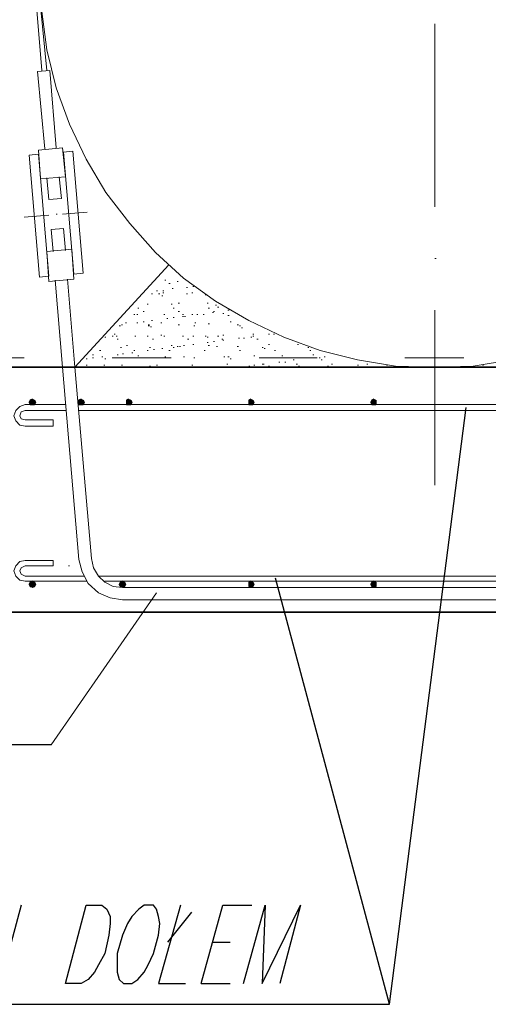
# Model space of a CAD drawing. Header units: millimetres. Extents: x -387992 to 11255, y 102926 to 380857.
# Tile 6 of 27: x -384647 to -383688, y 286292 to 288308. Entities that reach past the tile are written whole.
import ezdxf

# ---------------------------------------------------------------- set-up
doc = ezdxf.new("R2010")
doc.units = ezdxf.units.MM
doc.header["$MEASUREMENT"] = 0
doc.layers.add('Warstwa 1', color=7, linetype='Continuous')

msp = doc.modelspace()

# ---------------------------------------------------------------- hatches: boundary and pattern name
at = {"layer": 'Warstwa 1', "transparency": 33554687}
for points in [[(-384625.446847, 287528.520756), (-384627.548697, 287524.274943), (-384614.852831, 287524.274943)], [(-384627.548697, 287524.274943), (-384625.446847, 287520.050187), (-384616.976008, 287520.050187)], [(-384627.548697, 287524.274943), (-384614.852831, 287524.274943), (-384616.976008, 287520.050187)], [(-384621.201034, 287530.643662), (-384625.446847, 287528.520756), (-384616.976008, 287528.520756)], [(-384625.446847, 287528.520756), (-384616.976008, 287528.520756), (-384614.852831, 287524.274943)], [(-384525.899707, 287528.520756), (-384528.022613, 287524.274943), (-384515.327288, 287524.274943)], [(-384528.022613, 287524.274943), (-384525.899707, 287520.050187), (-384517.429138, 287520.050187)], [(-384528.022613, 287524.274943), (-384515.327288, 287524.274943), (-384517.429138, 287520.050187)], [(-384521.674951, 287530.643662), (-384525.899707, 287528.520756), (-384517.429138, 287528.520756)], [(-384525.899707, 287528.520756), (-384517.429138, 287528.520756), (-384515.327288, 287524.274943)], [(-384424.250717, 287530.643662), (-384428.4968, 287528.520756), (-384420.026231, 287528.520756)], [(-384428.4968, 287528.520756), (-384428.4968, 287524.274943), (-384417.903054, 287524.274943)], [(-384428.4968, 287528.520756), (-384420.026231, 287528.520756), (-384417.903054, 287524.274943)], [(-384428.4968, 287524.274943), (-384428.4968, 287520.050187), (-384420.026231, 287520.050187)], [(-384428.4968, 287524.274943), (-384417.903054, 287524.274943), (-384420.026231, 287520.050187)], [(-384174.374325, 287530.643662), (-384178.620408, 287528.520756), (-384170.149839, 287528.520756)], [(-384178.620408, 287528.520756), (-384178.620408, 287524.274943), (-384168.026663, 287524.274943)], [(-384178.620408, 287528.520756), (-384170.149839, 287528.520756), (-384168.026663, 287524.274943)], [(-384178.620408, 287524.274943), (-384178.620408, 287520.050187), (-384170.149839, 287520.050187)], [(-384178.620408, 287524.274943), (-384168.026663, 287524.274943), (-384170.149839, 287520.050187)], [(-383926.62138, 287528.520756), (-383928.72296, 287524.274943), (-383918.150541, 287524.274943)], [(-383928.72296, 287524.274943), (-383926.62138, 287520.050187), (-383918.150541, 287520.050187)], [(-383928.72296, 287524.274943), (-383918.150541, 287524.274943), (-383918.150541, 287520.050187)], [(-383922.375297, 287530.643662), (-383926.62138, 287528.520756), (-383918.150541, 287528.520756)], [(-383926.62138, 287528.520756), (-383918.150541, 287528.520756), (-383918.150541, 287524.274943)], [(-384625.446847, 287520.050187), (-384616.976008, 287520.050187), (-384621.201034, 287520.050187)], [(-384525.899707, 287520.050187), (-384517.429138, 287520.050187), (-384521.674951, 287520.050187)], [(-384428.4968, 287520.050187), (-384420.026231, 287520.050187), (-384424.250717, 287520.050187)], [(-384178.620408, 287520.050187), (-384170.149839, 287520.050187), (-384174.374325, 287520.050187)], [(-383926.62138, 287520.050187), (-383918.150541, 287520.050187), (-383922.375297, 287520.050187)], [(-384625.446847, 287155.829209), (-384627.548697, 287151.583397), (-384614.852831, 287151.583397)], [(-384625.446847, 287155.829209), (-384627.548697, 287151.583397), (-384614.852831, 287151.583397)], [(-384627.548697, 287151.583397), (-384625.446847, 287147.337584), (-384616.976008, 287147.337584)], [(-384627.548697, 287151.583397), (-384614.852831, 287151.583397), (-384616.976008, 287147.337584)], [(-384627.548697, 287151.583397), (-384625.446847, 287147.337584), (-384616.976008, 287147.337584)], [(-384627.548697, 287151.583397), (-384614.852831, 287151.583397), (-384616.976008, 287147.337584)], [(-384621.201034, 287157.93106), (-384625.446847, 287155.829209), (-384616.976008, 287155.829209)], [(-384621.201034, 287157.93106), (-384625.446847, 287155.829209), (-384616.976008, 287155.829209)], [(-384625.446847, 287155.829209), (-384616.976008, 287155.829209), (-384614.852831, 287151.583397)], [(-384625.446847, 287155.829209), (-384616.976008, 287155.829209), (-384614.852831, 287151.583397)], [(-384625.446847, 287147.337584), (-384616.976008, 287147.337584), (-384621.201034, 287145.235734)], [(-384625.446847, 287147.337584), (-384616.976008, 287147.337584), (-384621.201034, 287145.235734)], [(-384441.192395, 287155.829209), (-384443.315302, 287151.583397), (-384430.619706, 287151.583397)], [(-384441.192395, 287155.829209), (-384443.315302, 287151.583397), (-384430.619706, 287151.583397)], [(-384443.315302, 287151.583397), (-384441.192395, 287147.337584), (-384432.742883, 287147.337584)], [(-384443.315302, 287151.583397), (-384430.619706, 287151.583397), (-384432.742883, 287147.337584)], [(-384443.315302, 287151.583397), (-384441.192395, 287147.337584), (-384432.742883, 287147.337584)], [(-384443.315302, 287151.583397), (-384430.619706, 287151.583397), (-384432.742883, 287147.337584)], [(-384436.967639, 287157.93106), (-384441.192395, 287155.829209), (-384432.742883, 287155.829209)], [(-384436.967639, 287157.93106), (-384441.192395, 287155.829209), (-384432.742883, 287155.829209)], [(-384441.192395, 287155.829209), (-384432.742883, 287155.829209), (-384430.619706, 287151.583397)], [(-384441.192395, 287155.829209), (-384432.742883, 287155.829209), (-384430.619706, 287151.583397)], [(-384441.192395, 287147.337584), (-384432.742883, 287147.337584), (-384436.967639, 287145.235734)], [(-384441.192395, 287147.337584), (-384432.742883, 287147.337584), (-384436.967639, 287145.235734)], [(-384174.374325, 287157.93106), (-384178.620408, 287155.829209), (-384170.149839, 287155.829209)], [(-384178.620408, 287155.829209), (-384178.620408, 287151.583397), (-384168.026663, 287151.583397)], [(-384178.620408, 287155.829209), (-384170.149839, 287155.829209), (-384168.026663, 287151.583397)], [(-384178.620408, 287151.583397), (-384178.620408, 287147.337584), (-384170.149839, 287147.337584)], [(-384178.620408, 287151.583397), (-384168.026663, 287151.583397), (-384170.149839, 287147.337584)], [(-384178.620408, 287147.337584), (-384170.149839, 287147.337584), (-384174.374325, 287145.235734)], [(-383926.62138, 287155.829209), (-383928.72296, 287151.583397), (-383918.150541, 287151.583397)], [(-383928.72296, 287151.583397), (-383926.62138, 287147.337584), (-383918.150541, 287147.337584)], [(-383928.72296, 287151.583397), (-383918.150541, 287151.583397), (-383918.150541, 287147.337584)], [(-383922.375297, 287157.93106), (-383926.62138, 287155.829209), (-383918.150541, 287155.829209)], [(-383926.62138, 287155.829209), (-383918.150541, 287155.829209), (-383918.150541, 287151.583397)], [(-383926.62138, 287147.337584), (-383918.150541, 287147.337584), (-383922.375297, 287145.235734)]]:
    msp.add_hatch(color=7, dxfattribs=at).paths.add_polyline_path(points)

# ---------------------------------------------------------------- linework, layer by layer
at = {"layer": 'Warstwa 1', "color": 8, "lineweight": 15}
for p, q in [((-384559.782524, 287909.704467), (-384508.979355, 287913.929224)), ((-383797.437236, 287712.754151), (-383797.437236, 287354.881376))]:
    msp.add_line(p, q, dxfattribs=at)
at = {"layer": 'Warstwa 1', "color": 7, "lineweight": 9}
for p, q in [((-384559.782524, 287596.286929), (-384525.899707, 287202.408432)), ((-384636.019266, 287488.290276), (-384578.847108, 287488.290276)), ((-384636.019266, 287189.69097), (-384578.847108, 287189.69097))]:
    msp.add_line(p, q, dxfattribs=at)
at = {"layer": 'Warstwa 1', "color": 252, "lineweight": 9}
msp.add_line((-384547.087198, 287189.69097), (-384544.964292, 287189.69097), dxfattribs=at)
at = {"layer": 'Warstwa 1', "color": 7, "lineweight": 13}
msp.add_line((-384583.092921, 286823.347626), (-384367.07856, 287134.642258), dxfattribs=at)
at = {"layer": 'Warstwa 1', "color": 7, "lineweight": 25}
msp.add_line((-384583.092921, 286823.347626), (-385203.559009, 286823.347626), dxfattribs=at)
at = {"layer": 'Warstwa 1', "color": 7, "lineweight": 15}
msp.add_lwpolyline([(-384602.136179, 288324.749399), (-384591.542434, 288246.410807), (-384572.499445, 288168.051158), (-384544.964292, 288093.937862), (-384511.081205, 288021.925337), (-384470.850456, 287954.159703), (-384422.149137, 287890.639883), (-384369.201466, 287831.344819), (-384312.029578, 287778.396878), (-384246.386581, 287731.818735), (-384178.620408, 287691.588256), (-384106.608692, 287657.705439), (-384032.494856, 287630.170285), (-383956.258114, 287611.105161), (-383877.919791, 287598.409835), (-383797.437236, 287596.286929), (-383719.077588, 287598.409835), (-383640.738995, 287611.105161)], dxfattribs=at)
at = {"layer": 'Warstwa 1', "color": 5, "lineweight": 15}
msp.add_lwpolyline([(-384585.194771, 288204.056881), (-384610.628075, 288201.933975), (-384595.788517, 288043.113367)], dxfattribs=at)
for points in [[(-384587.317677, 287782.64323), (-384606.382262, 287780.519784), (-384627.548697, 288030.396446), (-384608.505168, 288032.519352)], [(-384604.259086, 287981.694857), (-384553.434861, 287985.94067), (-384559.782524, 288045.236274), (-384608.505168, 288040.990461)], [(-384536.493453, 287786.867987), (-384517.429138, 287788.990893), (-384538.616359, 288038.867555), (-384557.680944, 288036.765165)], [(-384591.542434, 287833.467725), (-384540.739535, 287837.692482), (-384536.493453, 287776.273971), (-384587.317677, 287772.049215)]]:
    msp.add_lwpolyline(points, close=True, dxfattribs=at)
at = {"layer": 'Warstwa 1', "color": 252, "lineweight": 9}
msp.add_lwpolyline([(-384341.687638, 287805.932031), (-384534.391602, 287596.286929), (-383797.437236, 287596.286929)], dxfattribs=at)
at = {"layer": 'Warstwa 1', "color": 7, "lineweight": 35}
msp.add_lwpolyline([(-384697.437506, 287094.411239), (-382897.447225, 287094.411239), (-382897.447225, 287596.291248), (-384697.437506, 287596.291248)], close=True, dxfattribs=at)
at = {"layer": 'Warstwa 1', "color": 7, "lineweight": 9}
for points in [[(-384534.391602, 287596.286929), (-384500.48719, 287204.531338), (-384496.262703, 287185.466213), (-384485.668958, 287168.525075), (-384472.973362, 287155.829209), (-384456.031954, 287147.337584), (-384436.967639, 287145.235734)], [(-384636.019266, 287520.050187), (-384646.613011, 287515.82543), (-384655.083851, 287507.333265), (-384659.329663, 287496.760845), (-384655.083851, 287486.16737), (-384646.613011, 287477.696801), (-384636.019266, 287475.573354)], [(-384636.019266, 287507.333265), (-384644.490105, 287505.231955), (-384646.613011, 287496.760845), (-384644.490105, 287490.413183), (-384636.019266, 287488.290276)], [(-384636.019266, 287475.573354), (-384578.847108, 287475.573354), (-384578.847108, 287488.290276)], [(-384636.019266, 287200.285525), (-384646.613011, 287198.183135), (-384655.083851, 287189.69097), (-384659.329663, 287179.118551), (-384655.083851, 287168.525075), (-384646.613011, 287160.053966), (-384636.019266, 287157.93106)], [(-384636.019266, 287200.285525), (-384578.847108, 287200.285525), (-384578.847108, 287189.69097)], [(-384525.899707, 287202.408432), (-384519.552044, 287176.995644), (-384506.856179, 287153.706303), (-384485.668958, 287134.642258), (-384462.379617, 287124.048243), (-384436.967639, 287119.823486)], [(-384636.019266, 287189.69097), (-384644.490105, 287185.466213), (-384646.613011, 287179.118551), (-384644.490105, 287172.749831), (-384636.019266, 287168.525075)]]:
    msp.add_lwpolyline(points, dxfattribs=at)
for points in [[(-384614.852831, 287524.274943), (-384616.976008, 287528.520756), (-384621.201034, 287530.643662), (-384625.446847, 287528.520756), (-384627.548697, 287524.274943), (-384625.446847, 287520.050187), (-384616.976008, 287520.050187)], [(-384515.327288, 287524.274943), (-384517.429138, 287528.520756), (-384521.674951, 287530.643662), (-384525.899707, 287528.520756), (-384528.022613, 287524.274943), (-384525.899707, 287520.050187), (-384517.429138, 287520.050187)], [(-384417.903054, 287524.274943), (-384420.026231, 287528.520756), (-384424.250717, 287530.643662), (-384428.4968, 287528.520756), (-384428.4968, 287520.050187), (-384420.026231, 287520.050187)], [(-384168.026663, 287524.274943), (-384170.149839, 287528.520756), (-384174.374325, 287530.643662), (-384178.620408, 287528.520756), (-384178.620408, 287520.050187), (-384170.149839, 287520.050187)], [(-383918.150541, 287524.274943), (-383918.150541, 287528.520756), (-383922.375297, 287530.643662), (-383926.62138, 287528.520756), (-383928.72296, 287524.274943), (-383926.62138, 287520.050187), (-383918.150541, 287520.050187)], [(-384614.852831, 287151.583397), (-384616.976008, 287155.829209), (-384621.201034, 287157.93106), (-384625.446847, 287155.829209), (-384627.548697, 287151.583397), (-384625.446847, 287147.337584), (-384621.201034, 287145.235734), (-384616.976008, 287147.337584)], [(-384614.852831, 287151.583397), (-384616.976008, 287155.829209), (-384621.201034, 287157.93106), (-384625.446847, 287155.829209), (-384627.548697, 287151.583397), (-384625.446847, 287147.337584), (-384621.201034, 287145.235734), (-384616.976008, 287147.337584)], [(-384430.619706, 287151.583397), (-384432.742883, 287155.829209), (-384436.967639, 287157.93106), (-384441.192395, 287155.829209), (-384443.315302, 287151.583397), (-384441.192395, 287147.337584), (-384436.967639, 287145.235734), (-384432.742883, 287147.337584)], [(-384430.619706, 287151.583397), (-384432.742883, 287155.829209), (-384436.967639, 287157.93106), (-384441.192395, 287155.829209), (-384443.315302, 287151.583397), (-384441.192395, 287147.337584), (-384436.967639, 287145.235734), (-384432.742883, 287147.337584)], [(-384168.026663, 287151.583397), (-384170.149839, 287155.829209), (-384174.374325, 287157.93106), (-384178.620408, 287155.829209), (-384178.620408, 287147.337584), (-384174.374325, 287145.235734), (-384170.149839, 287147.337584)], [(-383918.150541, 287151.583397), (-383918.150541, 287155.829209), (-383922.375297, 287157.93106), (-383926.62138, 287155.829209), (-383928.72296, 287151.583397), (-383926.62138, 287147.337584), (-383922.375297, 287145.235734), (-383918.150541, 287147.337584)]]:
    msp.add_lwpolyline(points, close=True, dxfattribs=at)
at = {"layer": 'Warstwa 1'}
for points in [[(-384625.446847, 287528.520756), (-384627.548697, 287524.274943), (-384614.852831, 287524.274943)], [(-384627.548697, 287524.274943), (-384625.446847, 287520.050187), (-384616.976008, 287520.050187)], [(-384627.548697, 287524.274943), (-384614.852831, 287524.274943), (-384616.976008, 287520.050187)], [(-384621.201034, 287530.643662), (-384625.446847, 287528.520756), (-384616.976008, 287528.520756)], [(-384625.446847, 287528.520756), (-384616.976008, 287528.520756), (-384614.852831, 287524.274943)], [(-384525.899707, 287528.520756), (-384528.022613, 287524.274943), (-384515.327288, 287524.274943)], [(-384528.022613, 287524.274943), (-384525.899707, 287520.050187), (-384517.429138, 287520.050187)], [(-384528.022613, 287524.274943), (-384515.327288, 287524.274943), (-384517.429138, 287520.050187)], [(-384521.674951, 287530.643662), (-384525.899707, 287528.520756), (-384517.429138, 287528.520756)], [(-384525.899707, 287528.520756), (-384517.429138, 287528.520756), (-384515.327288, 287524.274943)], [(-384424.250717, 287530.643662), (-384428.4968, 287528.520756), (-384420.026231, 287528.520756)], [(-384428.4968, 287528.520756), (-384428.4968, 287524.274943), (-384417.903054, 287524.274943)], [(-384428.4968, 287528.520756), (-384420.026231, 287528.520756), (-384417.903054, 287524.274943)], [(-384428.4968, 287524.274943), (-384428.4968, 287520.050187), (-384420.026231, 287520.050187)], [(-384428.4968, 287524.274943), (-384417.903054, 287524.274943), (-384420.026231, 287520.050187)], [(-384174.374325, 287530.643662), (-384178.620408, 287528.520756), (-384170.149839, 287528.520756)], [(-384178.620408, 287528.520756), (-384178.620408, 287524.274943), (-384168.026663, 287524.274943)], [(-384178.620408, 287528.520756), (-384170.149839, 287528.520756), (-384168.026663, 287524.274943)], [(-384178.620408, 287524.274943), (-384178.620408, 287520.050187), (-384170.149839, 287520.050187)], [(-384178.620408, 287524.274943), (-384168.026663, 287524.274943), (-384170.149839, 287520.050187)], [(-383926.62138, 287528.520756), (-383928.72296, 287524.274943), (-383918.150541, 287524.274943)], [(-383928.72296, 287524.274943), (-383926.62138, 287520.050187), (-383918.150541, 287520.050187)], [(-383928.72296, 287524.274943), (-383918.150541, 287524.274943), (-383918.150541, 287520.050187)], [(-383922.375297, 287530.643662), (-383926.62138, 287528.520756), (-383918.150541, 287528.520756)], [(-383926.62138, 287528.520756), (-383918.150541, 287528.520756), (-383918.150541, 287524.274943)], [(-384625.446847, 287520.050187), (-384616.976008, 287520.050187), (-384621.201034, 287520.050187)], [(-384525.899707, 287520.050187), (-384517.429138, 287520.050187), (-384521.674951, 287520.050187)], [(-384428.4968, 287520.050187), (-384420.026231, 287520.050187), (-384424.250717, 287520.050187)], [(-384178.620408, 287520.050187), (-384170.149839, 287520.050187), (-384174.374325, 287520.050187)], [(-383926.62138, 287520.050187), (-383918.150541, 287520.050187), (-383922.375297, 287520.050187)], [(-384625.446847, 287155.829209), (-384627.548697, 287151.583397), (-384614.852831, 287151.583397)], [(-384625.446847, 287155.829209), (-384627.548697, 287151.583397), (-384614.852831, 287151.583397)], [(-384627.548697, 287151.583397), (-384625.446847, 287147.337584), (-384616.976008, 287147.337584)], [(-384627.548697, 287151.583397), (-384614.852831, 287151.583397), (-384616.976008, 287147.337584)], [(-384627.548697, 287151.583397), (-384625.446847, 287147.337584), (-384616.976008, 287147.337584)], [(-384627.548697, 287151.583397), (-384614.852831, 287151.583397), (-384616.976008, 287147.337584)], [(-384621.201034, 287157.93106), (-384625.446847, 287155.829209), (-384616.976008, 287155.829209)], [(-384621.201034, 287157.93106), (-384625.446847, 287155.829209), (-384616.976008, 287155.829209)], [(-384625.446847, 287155.829209), (-384616.976008, 287155.829209), (-384614.852831, 287151.583397)], [(-384625.446847, 287155.829209), (-384616.976008, 287155.829209), (-384614.852831, 287151.583397)], [(-384625.446847, 287147.337584), (-384616.976008, 287147.337584), (-384621.201034, 287145.235734)], [(-384625.446847, 287147.337584), (-384616.976008, 287147.337584), (-384621.201034, 287145.235734)], [(-384441.192395, 287155.829209), (-384443.315302, 287151.583397), (-384430.619706, 287151.583397)], [(-384441.192395, 287155.829209), (-384443.315302, 287151.583397), (-384430.619706, 287151.583397)], [(-384443.315302, 287151.583397), (-384441.192395, 287147.337584), (-384432.742883, 287147.337584)], [(-384443.315302, 287151.583397), (-384430.619706, 287151.583397), (-384432.742883, 287147.337584)], [(-384443.315302, 287151.583397), (-384441.192395, 287147.337584), (-384432.742883, 287147.337584)], [(-384443.315302, 287151.583397), (-384430.619706, 287151.583397), (-384432.742883, 287147.337584)], [(-384436.967639, 287157.93106), (-384441.192395, 287155.829209), (-384432.742883, 287155.829209)], [(-384436.967639, 287157.93106), (-384441.192395, 287155.829209), (-384432.742883, 287155.829209)], [(-384441.192395, 287155.829209), (-384432.742883, 287155.829209), (-384430.619706, 287151.583397)], [(-384441.192395, 287155.829209), (-384432.742883, 287155.829209), (-384430.619706, 287151.583397)], [(-384441.192395, 287147.337584), (-384432.742883, 287147.337584), (-384436.967639, 287145.235734)], [(-384441.192395, 287147.337584), (-384432.742883, 287147.337584), (-384436.967639, 287145.235734)], [(-384174.374325, 287157.93106), (-384178.620408, 287155.829209), (-384170.149839, 287155.829209)], [(-384178.620408, 287155.829209), (-384178.620408, 287151.583397), (-384168.026663, 287151.583397)], [(-384178.620408, 287155.829209), (-384170.149839, 287155.829209), (-384168.026663, 287151.583397)], [(-384178.620408, 287151.583397), (-384178.620408, 287147.337584), (-384170.149839, 287147.337584)], [(-384178.620408, 287151.583397), (-384168.026663, 287151.583397), (-384170.149839, 287147.337584)], [(-384178.620408, 287147.337584), (-384170.149839, 287147.337584), (-384174.374325, 287145.235734)], [(-383926.62138, 287155.829209), (-383928.72296, 287151.583397), (-383918.150541, 287151.583397)], [(-383928.72296, 287151.583397), (-383926.62138, 287147.337584), (-383918.150541, 287147.337584)], [(-383928.72296, 287151.583397), (-383918.150541, 287151.583397), (-383918.150541, 287147.337584)], [(-383922.375297, 287157.93106), (-383926.62138, 287155.829209), (-383918.150541, 287155.829209)], [(-383926.62138, 287155.829209), (-383918.150541, 287155.829209), (-383918.150541, 287151.583397)], [(-383926.62138, 287147.337584), (-383918.150541, 287147.337584), (-383922.375297, 287145.235734)]]:
    msp.add_lwpolyline(points, dxfattribs=at)
at = {"layer": 'Warstwa 1', "color": 7, "lineweight": 25}
for points in [[(-385724.492535, 286291.813876), (-383890.615387, 286291.813876), (-384123.550101, 287164.278722)], [(-384276.023315, 286334.167802), (-384231.546753, 286495.111586), (-384172.251419, 286495.111586)], [(-384189.214154, 286334.167802), (-384144.737592, 286495.111586), (-384151.085254, 286334.167802), (-384072.746662, 286495.111586), (-384115.100588, 286334.167802)]]:
    msp.add_lwpolyline(points, dxfattribs=at)
for points in [[(-384553.434861, 286334.167802), (-384511.081205, 286495.111586), (-384479.321025, 286495.111586), (-384468.727549, 286486.641017), (-384462.379617, 286471.822515), (-384462.379617, 286457.004013), (-384464.502793, 286433.714942), (-384472.973362, 286395.585772), (-384485.668958, 286372.296701), (-384494.139527, 286357.478199), (-384506.856179, 286342.638371), (-384521.674951, 286334.167802)], [(-384392.490807, 286495.111586), (-384403.084283, 286486.641017), (-384417.903054, 286471.822515), (-384426.373894, 286457.004013), (-384436.967639, 286433.714942), (-384447.561385, 286395.585772), (-384447.561385, 286357.478199), (-384443.315302, 286342.638371), (-384434.844463, 286334.167802), (-384417.903054, 286334.167802), (-384405.207459, 286342.638371), (-384392.490807, 286357.478199), (-384384.019968, 286372.296701), (-384373.447549, 286395.585772), (-384362.853803, 286433.714942), (-384360.730897, 286457.004013), (-384362.853803, 286471.822515), (-384367.07856, 286486.641017), (-384373.447549, 286495.111586)]]:
    msp.add_lwpolyline(points, close=True, dxfattribs=at)
at = {"layer": 'Warstwa 1', "color": 5, "lineweight": 15}
for points in [[(-384612.729925, 288335.343415), (-384612.729925, 288335.343415), (-384602.136179, 288204.056881), (-384602.136179, 288204.056881)], [(-384604.259086, 288335.343415), (-384604.259086, 288335.343415), (-384591.542434, 288204.056881), (-384591.542434, 288204.056881)], [(-384585.194771, 288204.056881), (-384585.194771, 288204.056881), (-384572.499445, 288045.236274), (-384572.499445, 288045.236274)], [(-384566.151513, 287985.94067), (-384566.151513, 287985.94067), (-384561.9057, 287941.464378), (-384561.9057, 287941.464378)], [(-384591.542434, 287983.817763), (-384591.542434, 287983.817763), (-384587.317677, 287939.341471), (-384587.317677, 287939.341471)], [(-384587.317677, 287939.341471), (-384587.317677, 287939.341471), (-384561.9057, 287941.464378), (-384561.9057, 287941.464378)], [(-384583.092921, 287877.944557), (-384583.092921, 287877.944557), (-384557.680944, 287880.046407), (-384557.680944, 287880.046407)], [(-384583.092921, 287877.944557), (-384583.092921, 287877.944557), (-384578.847108, 287833.467725), (-384578.847108, 287833.467725)], [(-384557.680944, 287880.046407), (-384557.680944, 287880.046407), (-384553.434861, 287835.569575), (-384553.434861, 287835.569575)], [(-384574.622352, 287774.172121), (-384574.622352, 287774.172121), (-384559.782524, 287596.286929), (-384559.782524, 287596.286929)], [(-384549.210104, 287776.273971), (-384549.210104, 287776.273971), (-384534.391602, 287596.286929), (-384534.391602, 287596.286929)]]:
    msp.add_open_spline(points, degree=3, dxfattribs=at)
at = {"layer": 'Warstwa 1', "color": 8, "lineweight": 15}
for points in [[(-383797.437236, 288299.337152), (-383797.437236, 288299.337152), (-383797.437236, 287924.522699), (-383797.437236, 287924.522699)], [(-384638.142442, 287903.356805), (-384638.142442, 287903.356805), (-384587.317677, 287907.581561), (-384587.317677, 287907.581561)], [(-384572.499445, 287909.704467), (-384572.499445, 287909.704467), (-384570.376269, 287909.704467), (-384570.376269, 287909.704467)], [(-383797.437236, 287818.648953), (-383797.437236, 287818.648953), (-383795.31433, 287818.648953), (-383795.31433, 287818.648953)]]:
    msp.add_open_spline(points, degree=3, dxfattribs=at)
at = {"layer": 'Warstwa 1', "color": 252, "lineweight": 9}
for points in [[(-384350.137151, 287774.172121), (-384350.137151, 287774.172121), (-384348.035301, 287774.172121), (-384348.035301, 287774.172121)], [(-384341.687638, 287767.824458), (-384341.687638, 287767.824458), (-384339.564732, 287767.824458), (-384339.564732, 287767.824458)], [(-384324.74623, 287772.049215), (-384324.74623, 287772.049215), (-384322.623324, 287772.049215), (-384322.623324, 287772.049215)], [(-384377.672305, 287746.636967), (-384377.672305, 287746.636967), (-384375.549129, 287746.636967), (-384375.549129, 287746.636967)], [(-384367.07856, 287752.98463), (-384367.07856, 287752.98463), (-384364.955653, 287752.98463), (-384364.955653, 287752.98463)], [(-384362.853803, 287746.636967), (-384362.853803, 287746.636967), (-384360.730897, 287746.636967), (-384360.730897, 287746.636967)], [(-384354.382964, 287752.98463), (-384354.382964, 287752.98463), (-384352.260058, 287752.98463), (-384352.260058, 287752.98463)], [(-384354.382964, 287748.760414), (-384354.382964, 287748.760414), (-384352.260058, 287748.760414), (-384352.260058, 287748.760414)], [(-384335.318649, 287757.230983), (-384335.318649, 287757.230983), (-384333.195743, 287757.230983), (-384333.195743, 287757.230983)], [(-384305.681645, 287759.353889), (-384305.681645, 287759.353889), (-384303.558739, 287759.353889), (-384303.558739, 287759.353889)], [(-384305.681645, 287746.636967), (-384305.681645, 287746.636967), (-384303.558739, 287746.636967), (-384303.558739, 287746.636967)], [(-384295.0879, 287748.760414), (-384295.0879, 287748.760414), (-384292.964724, 287748.760414), (-384292.964724, 287748.760414)], [(-384292.964724, 287761.455739), (-384292.964724, 287761.455739), (-384290.841817, 287761.455739), (-384290.841817, 287761.455739)], [(-384267.552746, 287744.514061), (-384267.552746, 287744.514061), (-384265.450896, 287744.514061), (-384265.450896, 287744.514061)], [(-384386.142874, 287725.471072), (-384386.142874, 287725.471072), (-384384.019968, 287725.471072), (-384384.019968, 287725.471072)], [(-384356.50614, 287742.412211), (-384356.50614, 287742.412211), (-384354.382964, 287742.412211), (-384354.382964, 287742.412211)], [(-384337.441556, 287725.471072), (-384337.441556, 287725.471072), (-384335.318649, 287725.471072), (-384335.318649, 287725.471072)], [(-384322.623324, 287727.572923), (-384322.623324, 287727.572923), (-384320.500147, 287727.572923), (-384320.500147, 287727.572923)], [(-384263.32799, 287727.572923), (-384263.32799, 287727.572923), (-384261.204813, 287727.572923), (-384261.204813, 287727.572923)], [(-384246.386581, 287723.348166), (-384246.386581, 287723.348166), (-384244.263405, 287723.348166), (-384244.263405, 287723.348166)], [(-384413.678298, 287704.283581), (-384413.678298, 287704.283581), (-384411.555392, 287704.283581), (-384411.555392, 287704.283581)], [(-384407.330365, 287704.283581), (-384407.330365, 287704.283581), (-384405.207459, 287704.283581), (-384405.207459, 287704.283581)], [(-384405.207459, 287717.000503), (-384405.207459, 287717.000503), (-384403.084283, 287717.000503), (-384403.084283, 287717.000503)], [(-384394.613713, 287710.652301), (-384394.613713, 287710.652301), (-384392.490807, 287710.652301), (-384392.490807, 287710.652301)], [(-384352.260058, 287704.283581), (-384352.260058, 287704.283581), (-384350.137151, 287704.283581), (-384350.137151, 287704.283581)], [(-384333.195743, 287717.000503), (-384333.195743, 287717.000503), (-384331.093893, 287717.000503), (-384331.093893, 287717.000503)], [(-384322.623324, 287710.652301), (-384322.623324, 287710.652301), (-384320.500147, 287710.652301), (-384320.500147, 287710.652301)], [(-384314.152485, 287704.283581), (-384314.152485, 287704.283581), (-384312.029578, 287704.283581), (-384312.029578, 287704.283581)], [(-384295.0879, 287704.283581), (-384295.0879, 287704.283581), (-384292.964724, 287704.283581), (-384292.964724, 287704.283581)], [(-384284.494154, 287704.283581), (-384284.494154, 287704.283581), (-384282.392304, 287704.283581), (-384282.392304, 287704.283581)], [(-384271.798559, 287704.283581), (-384271.798559, 287704.283581), (-384269.675652, 287704.283581), (-384269.675652, 287704.283581)], [(-384261.204813, 287717.000503), (-384261.204813, 287717.000503), (-384259.081907, 287717.000503), (-384259.081907, 287717.000503)], [(-384252.734244, 287708.529394), (-384252.734244, 287708.529394), (-384250.611068, 287708.529394), (-384250.611068, 287708.529394)], [(-384250.611068, 287710.652301), (-384250.611068, 287710.652301), (-384248.488161, 287710.652301), (-384248.488161, 287710.652301)], [(-384242.140499, 287719.101813), (-384242.140499, 287719.101813), (-384240.038649, 287719.101813), (-384240.038649, 287719.101813)], [(-384231.546753, 287706.406488), (-384231.546753, 287706.406488), (-384229.444903, 287706.406488), (-384229.444903, 287706.406488)], [(-384220.974334, 287712.754151), (-384220.974334, 287712.754151), (-384218.851428, 287712.754151), (-384218.851428, 287712.754151)], [(-384439.090545, 287683.117147), (-384439.090545, 287683.117147), (-384436.967639, 287683.117147), (-384436.967639, 287683.117147)], [(-384430.619706, 287687.341903), (-384430.619706, 287687.341903), (-384428.4968, 287687.341903), (-384428.4968, 287687.341903)], [(-384407.330365, 287687.341903), (-384407.330365, 287687.341903), (-384405.207459, 287687.341903), (-384405.207459, 287687.341903)], [(-384394.613713, 287689.465349), (-384394.613713, 287689.465349), (-384392.490807, 287689.465349), (-384392.490807, 287689.465349)], [(-384384.019968, 287683.117147), (-384384.019968, 287683.117147), (-384381.897061, 287683.117147), (-384381.897061, 287683.117147)], [(-384377.672305, 287691.588256), (-384377.672305, 287691.588256), (-384375.549129, 287691.588256), (-384375.549129, 287691.588256)], [(-384358.60772, 287687.341903), (-384358.60772, 287687.341903), (-384356.50614, 287687.341903), (-384356.50614, 287687.341903)], [(-384345.912395, 287695.813012), (-384345.912395, 287695.813012), (-384343.789488, 287695.813012), (-384343.789488, 287695.813012)], [(-384333.195743, 287697.935919), (-384333.195743, 287697.935919), (-384331.093893, 287697.935919), (-384331.093893, 287697.935919)], [(-384322.623324, 287683.117147), (-384322.623324, 287683.117147), (-384320.500147, 287683.117147), (-384320.500147, 287683.117147)], [(-384314.152485, 287700.058825), (-384314.152485, 287700.058825), (-384312.029578, 287700.058825), (-384312.029578, 287700.058825)], [(-384309.906402, 287700.058825), (-384309.906402, 287700.058825), (-384307.783495, 287700.058825), (-384307.783495, 287700.058825)], [(-384288.739967, 287687.341903), (-384288.739967, 287687.341903), (-384286.617061, 287687.341903), (-384286.617061, 287687.341903)], [(-384261.204813, 287685.218997), (-384261.204813, 287685.218997), (-384259.081907, 287685.218997), (-384259.081907, 287685.218997)], [(-384220.974334, 287702.160675), (-384220.974334, 287702.160675), (-384218.851428, 287702.160675), (-384218.851428, 287702.160675)], [(-384216.728251, 287689.465349), (-384216.728251, 287689.465349), (-384214.605345, 287689.465349), (-384214.605345, 287689.465349)], [(-384201.909749, 287683.117147), (-384201.909749, 287683.117147), (-384199.786843, 287683.117147), (-384199.786843, 287683.117147)], [(-384453.909047, 287664.053102), (-384453.909047, 287664.053102), (-384451.785871, 287664.053102), (-384451.785871, 287664.053102)], [(-384443.315302, 287680.99424), (-384443.315302, 287680.99424), (-384441.192395, 287680.99424), (-384441.192395, 287680.99424)], [(-384384.019968, 287680.99424), (-384384.019968, 287680.99424), (-384381.897061, 287680.99424), (-384381.897061, 287680.99424)], [(-384379.795211, 287678.871334), (-384379.795211, 287678.871334), (-384377.672305, 287678.871334), (-384377.672305, 287678.871334)], [(-384290.841817, 287680.99424), (-384290.841817, 287680.99424), (-384288.739967, 287680.99424), (-384288.739967, 287680.99424)], [(-384197.663937, 287680.99424), (-384197.663937, 287680.99424), (-384195.561816, 287680.99424), (-384195.561816, 287680.99424)], [(-384193.43891, 287676.748428), (-384193.43891, 287676.748428), (-384191.316004, 287676.748428), (-384191.316004, 287676.748428)], [(-384170.149839, 287664.053102), (-384170.149839, 287664.053102), (-384168.026663, 287664.053102), (-384168.026663, 287664.053102)], [(-384138.389929, 287664.053102), (-384138.389929, 287664.053102), (-384136.266752, 287664.053102), (-384136.266752, 287664.053102)], [(-384127.796183, 287664.053102), (-384127.796183, 287664.053102), (-384125.673007, 287664.053102), (-384125.673007, 287664.053102)], [(-384472.973362, 287657.705439), (-384472.973362, 287657.705439), (-384470.850456, 287657.705439), (-384470.850456, 287657.705439)], [(-384458.133804, 287659.806749), (-384458.133804, 287659.806749), (-384456.031954, 287659.806749), (-384456.031954, 287659.806749)], [(-384449.684291, 287659.806749), (-384449.684291, 287659.806749), (-384447.561385, 287659.806749), (-384447.561385, 287659.806749)], [(-384447.561385, 287653.459087), (-384447.561385, 287653.459087), (-384445.438208, 287653.459087), (-384445.438208, 287653.459087)], [(-384411.555392, 287659.806749), (-384411.555392, 287659.806749), (-384409.432485, 287659.806749), (-384409.432485, 287659.806749)], [(-384386.142874, 287659.806749), (-384386.142874, 287659.806749), (-384384.019968, 287659.806749), (-384384.019968, 287659.806749)], [(-384375.549129, 287653.459087), (-384375.549129, 287653.459087), (-384373.447549, 287653.459087), (-384373.447549, 287653.459087)], [(-384358.60772, 287661.930196), (-384358.60772, 287661.930196), (-384356.50614, 287661.930196), (-384356.50614, 287661.930196)], [(-384352.260058, 287659.806749), (-384352.260058, 287659.806749), (-384350.137151, 287659.806749), (-384350.137151, 287659.806749)], [(-384314.152485, 287659.806749), (-384314.152485, 287659.806749), (-384312.029578, 287659.806749), (-384312.029578, 287659.806749)], [(-384303.558739, 287653.459087), (-384303.558739, 287653.459087), (-384301.435833, 287653.459087), (-384301.435833, 287653.459087)], [(-384292.964724, 287659.806749), (-384292.964724, 287659.806749), (-384290.841817, 287659.806749), (-384290.841817, 287659.806749)], [(-384292.964724, 287642.865611), (-384292.964724, 287642.865611), (-384290.841817, 287642.865611), (-384290.841817, 287642.865611)], [(-384267.552746, 287659.806749), (-384267.552746, 287659.806749), (-384265.450896, 287659.806749), (-384265.450896, 287659.806749)], [(-384263.32799, 287657.705439), (-384263.32799, 287657.705439), (-384261.204813, 287657.705439), (-384261.204813, 287657.705439)], [(-384263.32799, 287647.111424), (-384263.32799, 287647.111424), (-384261.204813, 287647.111424), (-384261.204813, 287647.111424)], [(-384250.611068, 287649.23433), (-384250.611068, 287649.23433), (-384248.488161, 287649.23433), (-384248.488161, 287649.23433)], [(-384242.140499, 287659.806749), (-384242.140499, 287659.806749), (-384240.038649, 287659.806749), (-384240.038649, 287659.806749)], [(-384233.669659, 287653.459087), (-384233.669659, 287653.459087), (-384231.546753, 287653.459087), (-384231.546753, 287653.459087)], [(-384231.546753, 287661.930196), (-384231.546753, 287661.930196), (-384229.444903, 287661.930196), (-384229.444903, 287661.930196)], [(-384231.546753, 287651.357237), (-384231.546753, 287651.357237), (-384229.444903, 287651.357237), (-384229.444903, 287651.357237)], [(-384199.786843, 287655.581993), (-384199.786843, 287655.581993), (-384197.663937, 287655.581993), (-384197.663937, 287655.581993)], [(-384189.214154, 287655.581993), (-384189.214154, 287655.581993), (-384187.091247, 287655.581993), (-384187.091247, 287655.581993)], [(-384174.374325, 287657.705439), (-384174.374325, 287657.705439), (-384172.251419, 287657.705439), (-384172.251419, 287657.705439)], [(-384170.149839, 287659.806749), (-384170.149839, 287659.806749), (-384168.026663, 287659.806749), (-384168.026663, 287659.806749)], [(-384170.149839, 287659.806749), (-384170.149839, 287659.806749), (-384168.026663, 287659.806749), (-384168.026663, 287659.806749)], [(-384161.679, 287653.459087), (-384161.679, 287653.459087), (-384159.556093, 287653.459087), (-384159.556093, 287653.459087)], [(-384138.389929, 287642.865611), (-384138.389929, 287642.865611), (-384136.266752, 287642.865611), (-384136.266752, 287642.865611)], [(-384079.094595, 287642.865611), (-384079.094595, 287642.865611), (-384076.971418, 287642.865611), (-384076.971418, 287642.865611)], [(-384483.545781, 287630.170285), (-384483.545781, 287630.170285), (-384481.444201, 287630.170285), (-384481.444201, 287630.170285)], [(-384441.192395, 287636.517948), (-384441.192395, 287636.517948), (-384439.090545, 287636.517948), (-384439.090545, 287636.517948)], [(-384436.967639, 287623.822083), (-384436.967639, 287623.822083), (-384434.844463, 287623.822083), (-384434.844463, 287623.822083)], [(-384428.4968, 287640.763761), (-384428.4968, 287640.763761), (-384426.373894, 287640.763761), (-384426.373894, 287640.763761)], [(-384417.903054, 287625.923933), (-384417.903054, 287625.923933), (-384415.801474, 287625.923933), (-384415.801474, 287625.923933)], [(-384413.678298, 287630.170285), (-384413.678298, 287630.170285), (-384411.555392, 287630.170285), (-384411.555392, 287630.170285)], [(-384386.142874, 287630.170285), (-384386.142874, 287630.170285), (-384384.019968, 287630.170285), (-384384.019968, 287630.170285)], [(-384381.897061, 287636.517948), (-384381.897061, 287636.517948), (-384379.795211, 287636.517948), (-384379.795211, 287636.517948)], [(-384373.447549, 287632.293192), (-384373.447549, 287632.293192), (-384371.324642, 287632.293192), (-384371.324642, 287632.293192)], [(-384356.50614, 287634.416098), (-384356.50614, 287634.416098), (-384354.382964, 287634.416098), (-384354.382964, 287634.416098)], [(-384341.687638, 287630.170285), (-384341.687638, 287630.170285), (-384339.564732, 287630.170285), (-384339.564732, 287630.170285)], [(-384337.441556, 287640.763761), (-384337.441556, 287640.763761), (-384335.318649, 287640.763761), (-384335.318649, 287640.763761)], [(-384333.195743, 287636.517948), (-384333.195743, 287636.517948), (-384331.093893, 287636.517948), (-384331.093893, 287636.517948)], [(-384324.74623, 287638.640855), (-384324.74623, 287638.640855), (-384322.623324, 287638.640855), (-384322.623324, 287638.640855)], [(-384320.500147, 287638.640855), (-384320.500147, 287638.640855), (-384318.377241, 287638.640855), (-384318.377241, 287638.640855)], [(-384312.029578, 287640.763761), (-384312.029578, 287640.763761), (-384309.906402, 287640.763761), (-384309.906402, 287640.763761)], [(-384269.675652, 287630.170285), (-384269.675652, 287630.170285), (-384267.552746, 287630.170285), (-384267.552746, 287630.170285)], [(-384261.204813, 287640.763761), (-384261.204813, 287640.763761), (-384259.081907, 287640.763761), (-384259.081907, 287640.763761)], [(-384244.263405, 287638.640855), (-384244.263405, 287638.640855), (-384242.140499, 287638.640855), (-384242.140499, 287638.640855)], [(-384201.909749, 287638.640855), (-384201.909749, 287638.640855), (-384199.786843, 287638.640855), (-384199.786843, 287638.640855)], [(-384197.663937, 287630.170285), (-384197.663937, 287630.170285), (-384195.561816, 287630.170285), (-384195.561816, 287630.170285)], [(-384151.085254, 287636.517948), (-384151.085254, 287636.517948), (-384148.962348, 287636.517948), (-384148.962348, 287636.517948)], [(-384146.860498, 287634.416098), (-384146.860498, 287634.416098), (-384144.737592, 287634.416098), (-384144.737592, 287634.416098)], [(-384125.673007, 287630.170285), (-384125.673007, 287630.170285), (-384123.550101, 287630.170285), (-384123.550101, 287630.170285)], [(-384057.907104, 287636.517948), (-384057.907104, 287636.517948), (-384055.805254, 287636.517948), (-384055.805254, 287636.517948)], [(-384053.682347, 287630.170285), (-384053.682347, 287630.170285), (-384051.559441, 287630.170285), (-384051.559441, 287630.170285)], [(-384511.081205, 287613.228067), (-384511.081205, 287613.228067), (-384508.979355, 287613.228067), (-384508.979355, 287613.228067)], [(-384498.385609, 287621.699176), (-384498.385609, 287621.699176), (-384496.262703, 287621.699176), (-384496.262703, 287621.699176)], [(-384498.385609, 287615.350974), (-384498.385609, 287615.350974), (-384496.262703, 287615.350974), (-384496.262703, 287615.350974)], [(-384479.321025, 287617.47388), (-384479.321025, 287617.47388), (-384477.198118, 287617.47388), (-384477.198118, 287617.47388)], [(-384472.973362, 287613.228067), (-384472.973362, 287613.228067), (-384470.850456, 287613.228067), (-384470.850456, 287613.228067)], [(-384447.561385, 287621.699176), (-384447.561385, 287621.699176), (-384445.438208, 287621.699176), (-384445.438208, 287621.699176)], [(-384409.432485, 287615.350974), (-384409.432485, 287615.350974), (-384407.330365, 287615.350974), (-384407.330365, 287615.350974)], [(-384405.207459, 287619.57627), (-384405.207459, 287619.57627), (-384403.084283, 287619.57627), (-384403.084283, 287619.57627)], [(-384400.961376, 287615.350974), (-384400.961376, 287615.350974), (-384398.859796, 287615.350974), (-384398.859796, 287615.350974)], [(-384350.137151, 287617.47388), (-384350.137151, 287617.47388), (-384348.035301, 287617.47388), (-384348.035301, 287617.47388)], [(-384312.029578, 287617.47388), (-384312.029578, 287617.47388), (-384309.906402, 287617.47388), (-384309.906402, 287617.47388)], [(-384290.841817, 287615.350974), (-384290.841817, 287615.350974), (-384288.739967, 287615.350974), (-384288.739967, 287615.350974)], [(-384229.444903, 287617.47388), (-384229.444903, 287617.47388), (-384227.321997, 287617.47388), (-384227.321997, 287617.47388)], [(-384223.09724, 287602.634592), (-384223.09724, 287602.634592), (-384220.974334, 287602.634592), (-384220.974334, 287602.634592)], [(-384220.974334, 287617.47388), (-384220.974334, 287617.47388), (-384218.851428, 287617.47388), (-384218.851428, 287617.47388)], [(-384216.728251, 287613.228067), (-384216.728251, 287613.228067), (-384214.605345, 287613.228067), (-384214.605345, 287613.228067)], [(-384168.026663, 287619.57627), (-384168.026663, 287619.57627), (-384165.903756, 287619.57627), (-384165.903756, 287619.57627)], [(-384151.085254, 287602.634592), (-384151.085254, 287602.634592), (-384148.962348, 287602.634592), (-384148.962348, 287602.634592)], [(-384148.962348, 287602.634592), (-384148.962348, 287602.634592), (-384146.860498, 287602.634592), (-384146.860498, 287602.634592)], [(-384127.796183, 287615.350974), (-384127.796183, 287615.350974), (-384125.673007, 287615.350974), (-384125.673007, 287615.350974)], [(-384117.202438, 287606.880404), (-384117.202438, 287606.880404), (-384115.100588, 287606.880404), (-384115.100588, 287606.880404)], [(-384110.854775, 287619.57627), (-384110.854775, 287619.57627), (-384108.731599, 287619.57627), (-384108.731599, 287619.57627)], [(-384104.506842, 287606.880404), (-384104.506842, 287606.880404), (-384102.383936, 287606.880404), (-384102.383936, 287606.880404)], [(-384087.565164, 287611.105161), (-384087.565164, 287611.105161), (-384085.442258, 287611.105161), (-384085.442258, 287611.105161)], [(-384081.196175, 287602.634592), (-384081.196175, 287602.634592), (-384079.094595, 287602.634592), (-384079.094595, 287602.634592)], [(-384055.805254, 287615.350974), (-384055.805254, 287615.350974), (-384053.682347, 287615.350974), (-384053.682347, 287615.350974)], [(-384047.313358, 287621.699176), (-384047.313358, 287621.699176), (-384045.211508, 287621.699176), (-384045.211508, 287621.699176)], [(-384043.088602, 287615.350974), (-384043.088602, 287615.350974), (-384040.965695, 287615.350974), (-384040.965695, 287615.350974)], [(-384034.618033, 287615.350974), (-384034.618033, 287615.350974), (-384032.494856, 287615.350974), (-384032.494856, 287615.350974)], [(-384030.37195, 287611.105161), (-384030.37195, 287611.105161), (-384028.2701, 287611.105161), (-384028.2701, 287611.105161)], [(-384024.024287, 287617.47388), (-384024.024287, 287617.47388), (-384021.901111, 287617.47388), (-384021.901111, 287617.47388)], [(-384009.205785, 287602.634592), (-384009.205785, 287602.634592), (-384007.082879, 287602.634592), (-384007.082879, 287602.634592)], [(-383937.215125, 287602.634592), (-383937.215125, 287602.634592), (-383935.091949, 287602.634592), (-383935.091949, 287602.634592)], [(-384511.081205, 287600.511145), (-384511.081205, 287600.511145), (-384508.979355, 287600.511145), (-384508.979355, 287600.511145)], [(-384475.096538, 287600.511145), (-384475.096538, 287600.511145), (-384472.973362, 287600.511145), (-384472.973362, 287600.511145)], [(-384470.850456, 287596.286929), (-384470.850456, 287596.286929), (-384468.727549, 287596.286929), (-384468.727549, 287596.286929)], [(-384439.090545, 287600.511145), (-384439.090545, 287600.511145), (-384436.967639, 287600.511145), (-384436.967639, 287600.511145)], [(-384381.897061, 287598.409835), (-384381.897061, 287598.409835), (-384379.795211, 287598.409835), (-384379.795211, 287598.409835)], [(-384367.07856, 287600.511145), (-384367.07856, 287600.511145), (-384364.955653, 287600.511145), (-384364.955653, 287600.511145)], [(-384295.0879, 287600.511145), (-384295.0879, 287600.511145), (-384292.964724, 287600.511145), (-384292.964724, 287600.511145)], [(-384288.739967, 287596.286929), (-384288.739967, 287596.286929), (-384286.617061, 287596.286929), (-384286.617061, 287596.286929)], [(-384259.081907, 287596.286929), (-384259.081907, 287596.286929), (-384256.959001, 287596.286929), (-384256.959001, 287596.286929)], [(-384214.605345, 287596.286929), (-384214.605345, 287596.286929), (-384212.503495, 287596.286929), (-384212.503495, 287596.286929)], [(-384178.620408, 287598.409835), (-384178.620408, 287598.409835), (-384176.497502, 287598.409835), (-384176.497502, 287598.409835)], [(-384168.026663, 287600.511145), (-384168.026663, 287600.511145), (-384165.903756, 287600.511145), (-384165.903756, 287600.511145)], [(-384142.614685, 287596.286929), (-384142.614685, 287596.286929), (-384140.491509, 287596.286929), (-384140.491509, 287596.286929)], [(-384138.389929, 287598.409835), (-384138.389929, 287598.409835), (-384136.266752, 287598.409835), (-384136.266752, 287598.409835)], [(-384076.971418, 287598.409835), (-384076.971418, 287598.409835), (-384074.848512, 287598.409835), (-384074.848512, 287598.409835)], [(-384070.623756, 287596.286929), (-384070.623756, 287596.286929), (-384068.500849, 287596.286929), (-384068.500849, 287596.286929)], [(-384017.676354, 287598.409835), (-384017.676354, 287598.409835), (-384015.553448, 287598.409835), (-384015.553448, 287598.409835)], [(-383998.61204, 287596.286929), (-383998.61204, 287596.286929), (-383996.51019, 287596.286929), (-383996.51019, 287596.286929)], [(-383956.258114, 287600.511145), (-383956.258114, 287600.511145), (-383954.156534, 287600.511145), (-383954.156534, 287600.511145)], [(-383926.62138, 287596.286929), (-383926.62138, 287596.286929), (-383924.498204, 287596.286929), (-383924.498204, 287596.286929)], [(-383896.96305, 287600.511145), (-383896.96305, 287600.511145), (-383894.86147, 287600.511145), (-383894.86147, 287600.511145)], [(-383856.7323, 287596.286929), (-383856.7323, 287596.286929), (-383854.609394, 287596.286929), (-383854.609394, 287596.286929)], [(-383740.264809, 287596.286929), (-383740.264809, 287596.286929), (-383738.141902, 287596.286929), (-383738.141902, 287596.286929)], [(-383700.034329, 287600.511145), (-383700.034329, 287600.511145), (-383697.911423, 287600.511145), (-383697.911423, 287600.511145)]]:
    msp.add_open_spline(points, degree=3, dxfattribs=at)
at = {"layer": 'Warstwa 1', "color": 1, "lineweight": 9}
for points in [[(-384718.624727, 287615.350974), (-384718.624727, 287615.350974), (-384638.142442, 287615.350974), (-384638.142442, 287615.350974)], [(-384458.133804, 287615.350974), (-384458.133804, 287615.350974), (-384337.441556, 287615.350974), (-384337.441556, 287615.350974)], [(-384157.432917, 287615.350974), (-384157.432917, 287615.350974), (-384038.842789, 287615.350974), (-384038.842789, 287615.350974)], [(-383858.855207, 287615.350974), (-383858.855207, 287615.350974), (-383738.141902, 287615.350974), (-383738.141902, 287615.350974)]]:
    msp.add_open_spline(points, degree=3, dxfattribs=at)
at = {"layer": 'Warstwa 1', "color": 7, "lineweight": 9}
for points in [[(-384636.019266, 287520.050187), (-384636.019266, 287520.050187), (-384553.434861, 287520.050187), (-384553.434861, 287520.050187)], [(-384636.019266, 287507.333265), (-384636.019266, 287507.333265), (-384551.333281, 287507.333265), (-384551.333281, 287507.333265)], [(-384528.022613, 287520.050187), (-384528.022613, 287520.050187), (-383068.974766, 287520.050187), (-383068.974766, 287520.050187)], [(-384525.899707, 287507.333265), (-384525.899707, 287507.333265), (-383071.097672, 287507.333265), (-383071.097672, 287507.333265)], [(-384636.019266, 287168.525075), (-384636.019266, 287168.525075), (-384515.327288, 287168.525075), (-384515.327288, 287168.525075)], [(-384485.668958, 287168.525075), (-384485.668958, 287168.525075), (-383109.205245, 287168.525075), (-383109.205245, 287168.525075)], [(-384636.019266, 287157.93106), (-384636.019266, 287157.93106), (-384508.979355, 287157.93106), (-384508.979355, 287157.93106)], [(-384472.973362, 287157.93106), (-384472.973362, 287157.93106), (-383121.900841, 287157.93106), (-383121.900841, 287157.93106)], [(-384436.967639, 287145.235734), (-384436.967639, 287145.235734), (-383160.02974, 287145.235734), (-383160.02974, 287145.235734)], [(-383160.02974, 287119.823486), (-383160.02974, 287119.823486), (-384436.967639, 287119.823486), (-384436.967639, 287119.823486)]]:
    msp.add_open_spline(points, degree=3, dxfattribs=at)
at = {"layer": 'Warstwa 1', "color": 7, "lineweight": 25}
for points in [[(-383890.615387, 286291.813876), (-383890.615387, 286291.813876), (-383733.917146, 287513.702524), (-383733.917146, 287513.702524)], [(-384644.490105, 286495.111586), (-384644.490105, 286495.111586), (-384686.843761, 286334.167802), (-384686.843761, 286334.167802)], [(-384318.377241, 286495.111586), (-384318.377241, 286495.111586), (-384362.853803, 286334.167802), (-384362.853803, 286334.167802)], [(-384343.789488, 286418.875113), (-384343.789488, 286418.875113), (-384295.0879, 286480.293354), (-384295.0879, 286480.293354)], [(-384252.734244, 286418.875113), (-384252.734244, 286418.875113), (-384216.728251, 286418.875113), (-384216.728251, 286418.875113)], [(-384362.853803, 286334.167802), (-384362.853803, 286334.167802), (-384307.783495, 286334.167802), (-384307.783495, 286334.167802)], [(-384276.023315, 286334.167802), (-384276.023315, 286334.167802), (-384216.728251, 286334.167802), (-384216.728251, 286334.167802)]]:
    msp.add_open_spline(points, degree=3, dxfattribs=at)

doc.saveas('drawing.dxf')
